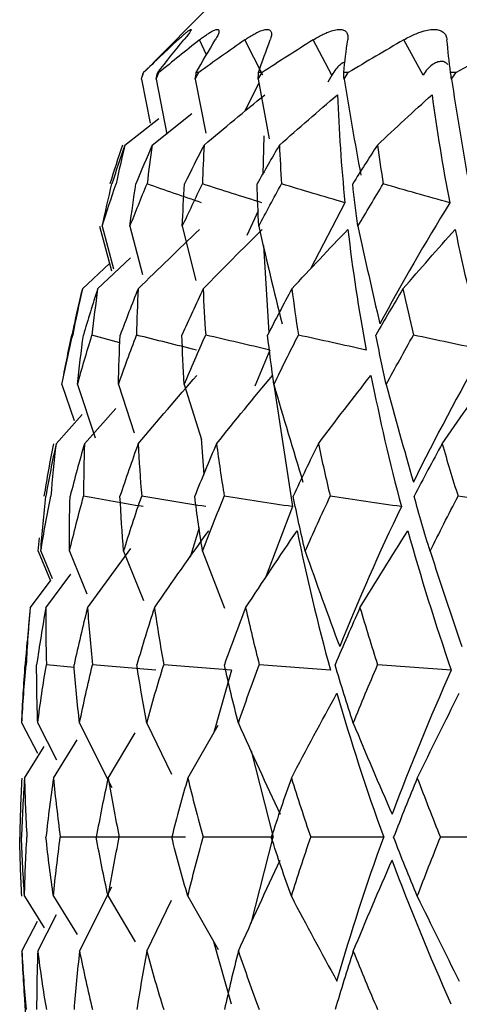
# Paper-space layout 'Notes Area' of a CAD drawing. Header units: millimetres. Extents: x -25 to 96, y -3 to 362.
# Tile 5 of 15: x -22.49 to -17.2, y 141.19 to 153.03. Entities that reach past the tile are written whole.
import ezdxf

# ---------------------------------------------------------------- set-up
doc = ezdxf.new("R2010")
doc.units = ezdxf.units.MM

psp = doc.layouts.new('Notes Area')

# ---------------------------------------------------------------- linework, layer by layer
at = {"color": 7, "linetype": 'Continuous', "lineweight": 25}
for p, q in [((-20.25, 153.15), (-20.884, 152.516)), ((-19.568, 152.367), (-19.782, 152.79)), ((-18.735, 152.367), (-18.96, 152.79)), ((-17.638, 152.367), (-17.871, 152.79)), ((-21.002, 152.397), (-20.883, 152.515)), ((-21.028, 152.317), (-20.923, 151.788)), ((-21.001, 152.397), (-21.002, 152.397)), ((-20.85, 152.317), (-20.721, 151.658)), ((-20.816, 152.397), (-20.831, 152.397)), ((-20.379, 152.317), (-20.254, 151.667)), ((-20.338, 152.397), (-20.367, 152.397)), ((-19.622, 152.317), (-19.49, 151.601)), ((-19.576, 152.397), (-19.618, 152.397)), ((-18.735, 152.367), (-18.784, 152.28)), ((-18.538, 152.397), (-18.593, 152.397)), ((-17.24, 152.397), (-17.307, 152.397)), ((-19.614, 152.274), (-19.781, 151.933)), ((-21.225, 151.525), (-20.819, 151.846)), ((-20.896, 151.525), (-20.421, 151.906)), ((-19.555, 151.635), (-19.568, 151.172)), ((-18.578, 150.83), (-18.991, 150.035)), ((-19.623, 150.732), (-19.757, 150.436)), ((-21.53, 150.548), (-21.389, 150.011)), ((-21.498, 150.548), (-21.364, 150.035)), ((-21.165, 150.548), (-21.015, 149.967)), ((-20.535, 150.548), (-20.371, 149.896)), ((-19.56, 150.316), (-19.495, 149.267)), ((-21.554, 149.796), (-21.16, 150.167)), ((-21.738, 149.796), (-21.412, 150.101)), ((-21.285, 149.147), (-21.622, 149.239)), ((-19.482, 149.06), (-19.662, 148.627)), ((-21.983, 148.645), (-21.836, 148.211)), ((-21.796, 148.645), (-21.582, 148.004)), ((-21.304, 148.645), (-21.113, 148.063)), ((-20.512, 148.645), (-20.303, 147.982)), ((-19.432, 148.641), (-19.21, 147.176)), ((-22.054, 147.933), (-21.739, 148.284)), ((-21.712, 147.933), (-21.337, 148.358)), ((-20.307, 147.995), (-20.278, 147.562)), ((-19.21, 147.176), (-19.539, 146.31)), ((-20.331, 146.92), (-20.441, 146.569)), ((-22.271, 146.639), (-22.253, 146.802)), ((-22.271, 146.639), (-22.121, 146.285)), ((-22.238, 146.639), (-22.101, 146.312)), ((-21.893, 146.639), (-21.682, 146.129)), ((-21.676, 145.96), (-21.155, 146.671)), ((-21.241, 146.639), (-21.002, 146.046)), ((-20.291, 146.639), (-20.027, 145.953)), ((-22.367, 145.96), (-22.121, 146.285)), ((-22.177, 145.96), (-21.876, 146.362)), ((-22.367, 145.96), (-22.402, 145.544)), ((-21.835, 145.243), (-22.171, 145.274)), ((-19.943, 145.21), (-20.155, 144.459)), ((-22.466, 144.571), (-22.278, 144.21)), ((-22.275, 144.571), (-22.048, 144.13)), ((-21.772, 144.571), (-21.382, 143.797)), ((-20.963, 144.571), (-20.666, 143.958)), ((-20.469, 143.911), (-20.103, 144.549)), ((-22.086, 143.911), (-21.801, 144.371)), ((-21.428, 143.911), (-21.101, 144.457)), ((-22.434, 143.911), (-22.196, 144.29)), ((-19.707, 144.237), (-19.441, 143.2)), ((-19.707, 142.163), (-19.441, 143.2)), ((-21.772, 141.829), (-21.382, 142.603)), ((-22.434, 142.489), (-22.196, 142.11)), ((-22.086, 142.489), (-21.801, 142.029)), ((-21.428, 142.489), (-21.101, 141.943)), ((-20.469, 142.489), (-20.103, 141.851)), ((-20.963, 141.829), (-20.666, 142.442)), ((-22.275, 141.829), (-22.048, 142.27)), ((-22.466, 141.829), (-22.278, 142.19)), ((-19.943, 141.19), (-20.155, 141.941))]:
    psp.add_line(p, q, dxfattribs=at)
at = {"color": 8, "linetype": 'Continuous', "lineweight": 25}
psp.add_line((-20.243, 152.612), (-20.327, 152.79), dxfattribs=at)
at = {"color": 7, "linetype": 'Continuous', "lineweight": 25}
for start, end in [(167.6017, 168.3588), (175.3616, 176.4041), (183.5975, 184.6573)]:
    psp.add_arc((6.5, 143.2), 29, start, end, dxfattribs=at)
for points, knots in [([(-20.587, 152.79), (-20.573, 152.803), (-20.545, 152.828), (-20.51, 152.859), (-20.476, 152.888), (-20.446, 152.91), (-20.429, 152.919), (-20.427, 152.91), (-20.442, 152.885), (-20.469, 152.846), (-20.5, 152.809), (-20.515, 152.79)], [0, 0, 0, 0, 0.081752, 0.164931, 0.250654, 0.376507, 0.500448, 0.624254, 0.749972, 0.877224, 1, 1, 1, 1]), ([(-20.327, 152.79), (-20.311, 152.803), (-20.278, 152.828), (-20.234, 152.859), (-20.188, 152.888), (-20.145, 152.91), (-20.112, 152.919), (-20.094, 152.91), (-20.093, 152.885), (-20.105, 152.846), (-20.127, 152.809), (-20.138, 152.79)], [0, 0, 0, 0, 0.081752, 0.164931, 0.250654, 0.376507, 0.500448, 0.624254, 0.749972, 0.877224, 1, 1, 1, 1]), ([(-19.782, 152.79), (-19.764, 152.803), (-19.726, 152.828), (-19.673, 152.859), (-19.617, 152.888), (-19.561, 152.91), (-19.513, 152.919), (-19.48, 152.91), (-19.463, 152.885), (-19.459, 152.846), (-19.471, 152.809), (-19.477, 152.79)], [0, 0, 0, 0, 0.081752, 0.164931, 0.250654, 0.376507, 0.500448, 0.624254, 0.749972, 0.877224, 1, 1, 1, 1]), ([(-18.96, 152.79), (-18.939, 152.803), (-18.897, 152.828), (-18.837, 152.859), (-18.771, 152.888), (-18.703, 152.91), (-18.64, 152.919), (-18.591, 152.91), (-18.559, 152.885), (-18.54, 152.846), (-18.542, 152.809), (-18.544, 152.79)], [0, 0, 0, 0, 0.081752, 0.164931, 0.250654, 0.376507, 0.500448, 0.624254, 0.749972, 0.877224, 1, 1, 1, 1]), ([(-17.871, 152.79), (-17.848, 152.803), (-17.802, 152.828), (-17.736, 152.859), (-17.661, 152.888), (-17.582, 152.91), (-17.505, 152.919), (-17.442, 152.91), (-17.394, 152.885), (-17.36, 152.846), (-17.353, 152.809), (-17.35, 152.79)], [0, 0, 0, 0, 0.081752, 0.164931, 0.250654, 0.376507, 0.500448, 0.624254, 0.749972, 0.877224, 1, 1, 1, 1]), ([(-18.578, 152.523), (-18.582, 152.522), (-18.601, 152.519), (-18.639, 152.49), (-18.688, 152.44), (-18.719, 152.392), (-18.735, 152.367)], [0, 0, 0, 0, 0.095316, 0.396423, 0.699747, 1, 1, 1, 1]), ([(-17.341, 152.495), (-17.35, 152.504), (-17.373, 152.526), (-17.418, 152.533), (-17.472, 152.524), (-17.529, 152.491), (-17.586, 152.44), (-17.621, 152.392), (-17.638, 152.367)], [0, 0, 0, 0, 0.132759, 0.306299, 0.479986, 0.653063, 0.827414, 1, 1, 1, 1])]:
    psp.add_open_spline(points, degree=3, knots=knots, dxfattribs=at)
for points in [[(-20.587, 152.79), (-20.728, 152.66), (-20.865, 152.529), (-21.001, 152.397)], [(-20.831, 152.397), (-20.729, 152.529), (-20.623, 152.66), (-20.515, 152.79)], [(-20.327, 152.79), (-20.493, 152.66), (-20.655, 152.529), (-20.816, 152.397)], [(-20.367, 152.397), (-20.294, 152.529), (-20.217, 152.66), (-20.138, 152.79)], [(-19.782, 152.79), (-19.97, 152.66), (-20.155, 152.529), (-20.338, 152.397)], [(-19.618, 152.397), (-19.574, 152.529), (-19.527, 152.66), (-19.477, 152.79)], [(-18.96, 152.79), (-19.167, 152.66), (-19.372, 152.529), (-19.576, 152.397)], [(-18.593, 152.397), (-18.58, 152.529), (-18.563, 152.66), (-18.544, 152.79)], [(-17.871, 152.79), (-18.095, 152.66), (-18.317, 152.529), (-18.538, 152.397)], [(-17.307, 152.397), (-17.324, 152.529), (-17.339, 152.66), (-17.35, 152.79)], [(-16.531, 152.79), (-16.769, 152.66), (-17.005, 152.529), (-17.24, 152.397)], [(-21.028, 152.317), (-21.019, 152.344), (-21.01, 152.37), (-21.001, 152.397)], [(-21.028, 152.317), (-21.019, 152.344), (-21.011, 152.37), (-21.002, 152.397)], [(-20.85, 152.317), (-20.838, 152.344), (-20.827, 152.37), (-20.816, 152.397)], [(-20.85, 152.317), (-20.844, 152.344), (-20.837, 152.37), (-20.831, 152.397)], [(-20.379, 152.317), (-20.365, 152.344), (-20.352, 152.37), (-20.338, 152.397)], [(-20.379, 152.317), (-20.375, 152.344), (-20.371, 152.37), (-20.367, 152.397)], [(-19.622, 152.317), (-19.606, 152.344), (-19.591, 152.37), (-19.576, 152.397)], [(-19.622, 152.317), (-19.62, 152.344), (-19.619, 152.37), (-19.618, 152.397)], [(-18.589, 152.317), (-18.591, 152.344), (-18.592, 152.37), (-18.593, 152.397)], [(-18.589, 152.317), (-18.572, 152.344), (-18.555, 152.37), (-18.538, 152.397)], [(-18.589, 152.317), (-18.525, 151.931), (-18.458, 151.547), (-18.387, 151.163)], [(-17.296, 152.317), (-17.3, 152.344), (-17.303, 152.37), (-17.307, 152.397)], [(-17.296, 152.317), (-17.277, 152.344), (-17.259, 152.37), (-17.24, 152.397)], [(-17.296, 152.317), (-17.236, 151.931), (-17.174, 151.547), (-17.108, 151.163)], [(-20.273, 151.525), (-20.031, 151.729), (-19.786, 151.931), (-19.541, 152.131)], [(-19.366, 151.525), (-19.134, 151.729), (-18.901, 151.931), (-18.667, 152.131)], [(-18.667, 152.131), (-18.652, 151.703), (-18.622, 151.27), (-18.578, 150.83)], [(-18.187, 151.525), (-17.97, 151.729), (-17.751, 151.931), (-17.53, 152.131)], [(-17.53, 152.131), (-17.473, 151.703), (-17.402, 151.27), (-17.317, 150.83)], [(-21.256, 151.525), (-21.308, 151.37), (-21.358, 151.214), (-21.406, 151.057)], [(-21.225, 151.525), (-21.28, 151.37), (-21.332, 151.214), (-21.383, 151.057)], [(-21.225, 151.525), (-21.263, 151.37), (-21.299, 151.214), (-21.332, 151.057)], [(-20.896, 151.525), (-20.964, 151.37), (-21.03, 151.214), (-21.094, 151.057)], [(-20.896, 151.525), (-20.919, 151.37), (-20.94, 151.214), (-20.959, 151.057)], [(-20.273, 151.525), (-20.353, 151.37), (-20.432, 151.214), (-20.508, 151.057)], [(-20.273, 151.525), (-20.282, 151.37), (-20.288, 151.214), (-20.292, 151.057)], [(-19.366, 151.525), (-19.458, 151.37), (-19.547, 151.214), (-19.634, 151.057)], [(-19.366, 151.525), (-19.36, 151.37), (-19.351, 151.214), (-19.341, 151.057)], [(-18.187, 151.525), (-18.289, 151.37), (-18.388, 151.214), (-18.485, 151.057)], [(-18.187, 151.525), (-18.166, 151.37), (-18.142, 151.214), (-18.117, 151.057)], [(-21.498, 150.548), (-21.446, 150.718), (-21.39, 150.887), (-21.332, 151.057)], [(-21.498, 150.548), (-21.462, 150.718), (-21.424, 150.887), (-21.383, 151.057)], [(-21.165, 150.548), (-21.099, 150.718), (-21.031, 150.887), (-20.959, 151.057)], [(-21.165, 150.548), (-21.144, 150.718), (-21.12, 150.887), (-21.094, 151.057)], [(-20.303, 150.83), (-20.522, 150.906), (-20.741, 150.982), (-20.959, 151.057)], [(-20.535, 150.548), (-20.456, 150.718), (-20.376, 150.887), (-20.292, 151.057)], [(-20.535, 150.548), (-20.528, 150.718), (-20.519, 150.887), (-20.508, 151.057)], [(-19.578, 150.83), (-19.816, 150.906), (-20.054, 150.982), (-20.292, 151.057)], [(-19.616, 150.548), (-19.624, 150.718), (-19.63, 150.887), (-19.634, 151.057)], [(-19.616, 150.548), (-19.527, 150.718), (-19.435, 150.887), (-19.341, 151.057)], [(-18.578, 150.83), (-18.832, 150.906), (-19.086, 150.982), (-19.341, 151.057)], [(-18.422, 150.548), (-18.445, 150.718), (-18.466, 150.887), (-18.485, 151.057)], [(-18.422, 150.548), (-18.323, 150.718), (-18.221, 150.887), (-18.117, 151.057)], [(-17.317, 150.83), (-17.584, 150.906), (-17.85, 150.982), (-18.117, 151.057)], [(-17.317, 150.83), (-17.614, 150.35), (-17.894, 149.864), (-18.158, 149.373)], [(-19.616, 150.548), (-19.526, 150.155), (-19.432, 149.764), (-19.335, 149.373)], [(-18.422, 150.548), (-18.337, 150.155), (-18.249, 149.764), (-18.158, 149.373)], [(-21.067, 149.796), (-20.822, 150.036), (-20.576, 150.273), (-20.328, 150.509)], [(-20.284, 149.796), (-20.049, 150.036), (-19.812, 150.274), (-19.573, 150.509)], [(-19.217, 149.796), (-18.994, 150.036), (-18.769, 150.273), (-18.543, 150.509)], [(-18.543, 150.509), (-18.487, 150.031), (-18.414, 149.548), (-18.323, 149.06)], [(-17.88, 149.796), (-17.672, 150.036), (-17.463, 150.274), (-17.252, 150.509)], [(-17.252, 150.509), (-17.153, 150.031), (-17.038, 149.548), (-16.908, 149.06)], [(-21.738, 149.796), (-21.783, 149.611), (-21.825, 149.425), (-21.864, 149.239)], [(-21.738, 149.796), (-21.78, 149.611), (-21.818, 149.425), (-21.854, 149.239)], [(-21.554, 149.796), (-21.614, 149.611), (-21.671, 149.425), (-21.725, 149.239)], [(-21.554, 149.796), (-21.579, 149.611), (-21.602, 149.425), (-21.622, 149.239)], [(-21.067, 149.796), (-21.142, 149.611), (-21.213, 149.425), (-21.282, 149.239)], [(-21.067, 149.796), (-21.076, 149.611), (-21.083, 149.425), (-21.086, 149.239)], [(-20.284, 149.796), (-20.372, 149.611), (-20.457, 149.425), (-20.54, 149.239)], [(-20.284, 149.796), (-20.277, 149.611), (-20.267, 149.425), (-20.254, 149.239)], [(-19.217, 149.796), (-19.317, 149.611), (-19.415, 149.425), (-19.509, 149.239)], [(-19.217, 149.796), (-19.193, 149.611), (-19.167, 149.425), (-19.138, 149.239)], [(-17.88, 149.796), (-17.991, 149.611), (-18.099, 149.425), (-18.205, 149.239)], [(-17.88, 149.796), (-17.84, 149.611), (-17.798, 149.425), (-17.754, 149.239)], [(-21.983, 148.645), (-21.943, 148.843), (-21.9, 149.042), (-21.854, 149.239)], [(-21.983, 148.645), (-21.946, 148.843), (-21.907, 149.042), (-21.864, 149.239)], [(-21.796, 148.645), (-21.741, 148.843), (-21.683, 149.042), (-21.622, 149.239)], [(-21.796, 148.645), (-21.776, 148.843), (-21.752, 149.042), (-21.725, 149.239)], [(-21.304, 148.645), (-21.234, 148.843), (-21.162, 149.042), (-21.086, 149.239)], [(-21.304, 148.645), (-21.3, 148.843), (-21.292, 149.042), (-21.282, 149.239)], [(-20.366, 149.06), (-20.607, 149.12), (-20.846, 149.18), (-21.086, 149.239)], [(-20.512, 148.645), (-20.524, 148.843), (-20.534, 149.042), (-20.54, 149.239)], [(-20.512, 148.645), (-20.429, 148.843), (-20.343, 149.042), (-20.254, 149.239)], [(-19.482, 149.06), (-19.739, 149.12), (-19.997, 149.18), (-20.254, 149.239)], [(-19.433, 148.645), (-19.461, 148.843), (-19.487, 149.042), (-19.509, 149.239)], [(-19.433, 148.645), (-19.338, 148.843), (-19.239, 149.042), (-19.138, 149.239)], [(-18.323, 149.06), (-18.595, 149.12), (-18.867, 149.18), (-19.138, 149.239)], [(-18.081, 148.645), (-18.125, 148.843), (-18.166, 149.042), (-18.205, 149.239)], [(-18.081, 148.645), (-17.974, 148.843), (-17.865, 149.042), (-17.754, 149.239)], [(-16.908, 149.06), (-17.19, 149.12), (-17.472, 149.18), (-17.754, 149.239)], [(-16.908, 149.06), (-17.209, 148.534), (-17.491, 148.005), (-17.755, 147.472)], [(-21.066, 147.933), (-20.833, 148.21), (-20.598, 148.484), (-20.36, 148.755)], [(-20.123, 147.933), (-19.901, 148.21), (-19.676, 148.484), (-19.449, 148.755)], [(-18.898, 147.933), (-18.689, 148.21), (-18.478, 148.484), (-18.265, 148.755)], [(-18.265, 148.755), (-18.162, 148.233), (-18.04, 147.707), (-17.899, 147.176)], [(-17.408, 147.933), (-17.216, 148.21), (-17.021, 148.484), (-16.825, 148.755)], [(-19.433, 148.645), (-19.32, 148.252), (-19.203, 147.861), (-19.083, 147.472)], [(-18.081, 148.645), (-17.976, 148.252), (-17.867, 147.861), (-17.755, 147.472)], [(-22.087, 147.933), (-22.128, 147.723), (-22.166, 147.512), (-22.2, 147.301)], [(-22.054, 147.933), (-22.099, 147.723), (-22.141, 147.512), (-22.178, 147.301)], [(-22.054, 147.933), (-22.079, 147.723), (-22.1, 147.512), (-22.117, 147.301)], [(-21.712, 147.933), (-21.774, 147.723), (-21.831, 147.512), (-21.885, 147.301)], [(-21.712, 147.933), (-21.72, 147.723), (-21.723, 147.512), (-21.723, 147.301)], [(-21.066, 147.933), (-21.142, 147.723), (-21.215, 147.512), (-21.285, 147.301)], [(-21.066, 147.933), (-21.055, 147.723), (-21.042, 147.512), (-21.024, 147.301)], [(-20.123, 147.933), (-20.214, 147.723), (-20.302, 147.512), (-20.386, 147.301)], [(-20.123, 147.933), (-20.096, 147.723), (-20.065, 147.512), (-20.03, 147.301)], [(-18.898, 147.933), (-19.002, 147.723), (-19.103, 147.512), (-19.201, 147.301)], [(-18.898, 147.933), (-18.854, 147.723), (-18.806, 147.512), (-18.755, 147.301)], [(-17.408, 147.933), (-17.524, 147.723), (-17.636, 147.512), (-17.746, 147.301)], [(-17.408, 147.933), (-17.347, 147.723), (-17.283, 147.512), (-17.217, 147.301)], [(-22.238, 146.639), (-22.202, 146.86), (-22.161, 147.081), (-22.117, 147.301)], [(-22.238, 146.639), (-22.222, 146.86), (-22.202, 147.081), (-22.178, 147.301)], [(-21.893, 146.639), (-21.895, 146.86), (-21.892, 147.081), (-21.885, 147.301)], [(-21.893, 146.639), (-21.84, 146.86), (-21.784, 147.081), (-21.723, 147.301)], [(-21.008, 147.176), (-21.246, 147.218), (-21.485, 147.26), (-21.723, 147.301)], [(-21.241, 146.639), (-21.26, 146.86), (-21.274, 147.081), (-21.285, 147.301)], [(-21.241, 146.639), (-21.173, 146.86), (-21.1, 147.081), (-21.024, 147.301)], [(-20.251, 147.176), (-20.509, 147.218), (-20.767, 147.26), (-21.024, 147.301)], [(-20.291, 146.639), (-20.326, 146.86), (-20.358, 147.081), (-20.386, 147.301)], [(-20.291, 146.639), (-20.208, 146.86), (-20.121, 147.081), (-20.03, 147.301)], [(-19.21, 147.176), (-19.484, 147.218), (-19.757, 147.26), (-20.03, 147.301)], [(-19.056, 146.639), (-19.108, 146.86), (-19.156, 147.081), (-19.201, 147.301)], [(-19.056, 146.639), (-18.959, 146.86), (-18.859, 147.081), (-18.755, 147.301)], [(-17.899, 147.176), (-18.185, 147.218), (-18.47, 147.26), (-18.755, 147.301)], [(-17.553, 146.639), (-17.621, 146.86), (-17.685, 147.081), (-17.746, 147.301)], [(-17.553, 146.639), (-17.444, 146.86), (-17.332, 147.081), (-17.217, 147.301)], [(-16.337, 147.176), (-16.631, 147.218), (-16.924, 147.26), (-17.217, 147.301)], [(-17.899, 147.176), (-18.168, 146.617), (-18.415, 146.056), (-18.641, 145.492)], [(-20.871, 145.96), (-20.656, 146.272), (-20.438, 146.58), (-20.217, 146.887)], [(-19.773, 145.96), (-19.569, 146.272), (-19.362, 146.58), (-19.153, 146.887)], [(-19.153, 146.887), (-19.041, 146.331), (-18.908, 145.772), (-18.753, 145.21)], [(-18.397, 145.96), (-18.207, 146.272), (-18.015, 146.58), (-17.821, 146.887)], [(-17.821, 146.887), (-17.667, 146.331), (-17.493, 145.772), (-17.299, 145.21)], [(-19.056, 146.639), (-18.921, 146.255), (-18.783, 145.873), (-18.641, 145.492)], [(-17.553, 146.639), (-17.429, 146.255), (-17.302, 145.873), (-17.171, 145.492)], [(-22.367, 145.96), (-22.387, 145.732), (-22.402, 145.503), (-22.414, 145.274)], [(-22.177, 145.96), (-22.218, 145.732), (-22.255, 145.503), (-22.288, 145.274)], [(-22.177, 145.96), (-22.179, 145.732), (-22.177, 145.503), (-22.171, 145.274)], [(-21.676, 145.96), (-21.734, 145.732), (-21.788, 145.503), (-21.838, 145.274)], [(-21.676, 145.96), (-21.66, 145.732), (-21.64, 145.503), (-21.616, 145.274)], [(-20.871, 145.96), (-20.945, 145.732), (-21.015, 145.503), (-21.082, 145.274)], [(-20.871, 145.96), (-20.837, 145.732), (-20.8, 145.503), (-20.758, 145.274)], [(-19.773, 145.96), (-19.862, 145.732), (-19.948, 145.503), (-20.029, 145.274)], [(-19.773, 145.96), (-19.722, 145.732), (-19.667, 145.503), (-19.609, 145.274)], [(-18.397, 145.96), (-18.5, 145.732), (-18.6, 145.503), (-18.696, 145.274)], [(-18.397, 145.96), (-18.329, 145.732), (-18.259, 145.503), (-18.185, 145.274)], [(-22.466, 144.571), (-22.453, 144.806), (-22.436, 145.04), (-22.414, 145.274)], [(-22.466, 144.571), (-22.457, 144.806), (-22.443, 145.04), (-22.425, 145.274)], [(-22.275, 144.571), (-22.284, 144.806), (-22.288, 145.04), (-22.288, 145.274)], [(-22.275, 144.571), (-22.245, 144.806), (-22.21, 145.04), (-22.171, 145.274)], [(-21.772, 144.571), (-21.798, 144.806), (-21.82, 145.04), (-21.838, 145.274)], [(-21.772, 144.571), (-21.724, 144.806), (-21.672, 145.04), (-21.616, 145.274)], [(-20.854, 145.21), (-21.108, 145.231), (-21.362, 145.253), (-21.616, 145.274)], [(-20.963, 144.571), (-21.007, 144.806), (-21.046, 145.04), (-21.082, 145.274)], [(-20.963, 144.571), (-20.899, 144.806), (-20.831, 145.04), (-20.758, 145.274)], [(-19.943, 145.21), (-20.215, 145.231), (-20.487, 145.253), (-20.758, 145.274)], [(-19.86, 144.571), (-19.921, 144.806), (-19.977, 145.04), (-20.029, 145.274)], [(-19.86, 144.571), (-19.78, 144.806), (-19.696, 145.04), (-19.609, 145.274)], [(-18.753, 145.21), (-19.039, 145.231), (-19.324, 145.253), (-19.609, 145.274)], [(-18.478, 144.571), (-18.555, 144.806), (-18.627, 145.04), (-18.696, 145.274)], [(-18.478, 144.571), (-18.384, 144.806), (-18.286, 145.04), (-18.185, 145.274)], [(-17.299, 145.21), (-17.595, 145.231), (-17.89, 145.253), (-18.185, 145.274)], [(-17.299, 145.21), (-17.557, 144.633), (-17.794, 144.055), (-18.01, 143.476)], [(-19.223, 143.911), (-19.043, 144.254), (-18.86, 144.594), (-18.674, 144.931)], [(-18.674, 144.931), (-18.509, 144.355), (-18.321, 143.778), (-18.112, 143.2)], [(-17.707, 143.911), (-17.542, 144.254), (-17.373, 144.594), (-17.202, 144.931)], [(-19.86, 144.571), (-19.696, 144.204), (-19.528, 143.839), (-19.357, 143.476)], [(-18.478, 144.571), (-18.326, 144.204), (-18.17, 143.839), (-18.01, 143.476)], [(-22.467, 143.911), (-22.479, 143.675), (-22.488, 143.438), (-22.492, 143.2)], [(-22.434, 143.911), (-22.45, 143.675), (-22.463, 143.438), (-22.47, 143.2)], [(-22.434, 143.911), (-22.429, 143.675), (-22.419, 143.438), (-22.405, 143.2)], [(-22.086, 143.911), (-22.12, 143.675), (-22.15, 143.438), (-22.176, 143.2)], [(-22.086, 143.911), (-22.063, 143.675), (-22.035, 143.438), (-22.004, 143.2)], [(-21.428, 143.911), (-21.48, 143.675), (-21.527, 143.438), (-21.571, 143.2)], [(-21.428, 143.911), (-21.387, 143.675), (-21.342, 143.438), (-21.293, 143.2)], [(-20.469, 143.911), (-20.538, 143.675), (-20.602, 143.438), (-20.662, 143.2)], [(-20.469, 143.911), (-20.412, 143.675), (-20.35, 143.438), (-20.284, 143.2)], [(-19.223, 143.911), (-19.307, 143.675), (-19.387, 143.438), (-19.464, 143.2)], [(-19.223, 143.911), (-19.149, 143.675), (-19.071, 143.438), (-18.99, 143.2)], [(-17.707, 143.911), (-17.806, 143.675), (-17.901, 143.438), (-17.992, 143.2)], [(-17.707, 143.911), (-17.618, 143.675), (-17.525, 143.438), (-17.429, 143.2)], [(-22.467, 142.489), (-22.479, 142.725), (-22.488, 142.962), (-22.492, 143.2)], [(-22.434, 142.489), (-22.45, 142.725), (-22.463, 142.962), (-22.47, 143.2)], [(-22.434, 142.489), (-22.429, 142.725), (-22.419, 142.962), (-22.405, 143.2)], [(-22.086, 142.489), (-22.12, 142.725), (-22.15, 142.962), (-22.176, 143.2)], [(-22.086, 142.489), (-22.063, 142.725), (-22.035, 142.962), (-22.004, 143.2)], [(-21.265, 143.2), (-21.512, 143.2), (-21.758, 143.2), (-22.004, 143.2)], [(-21.428, 142.489), (-21.48, 142.725), (-21.527, 142.962), (-21.571, 143.2)], [(-21.428, 142.489), (-21.387, 142.725), (-21.342, 142.962), (-21.293, 143.2)], [(-20.497, 143.2), (-20.763, 143.2), (-21.028, 143.2), (-21.293, 143.2)], [(-20.469, 142.489), (-20.538, 142.725), (-20.602, 142.962), (-20.662, 143.2)], [(-20.469, 142.489), (-20.412, 142.725), (-20.35, 142.962), (-20.284, 143.2)], [(-19.441, 143.2), (-19.722, 143.2), (-20.003, 143.2), (-20.284, 143.2)], [(-19.223, 142.489), (-19.307, 142.725), (-19.387, 142.962), (-19.464, 143.2)], [(-19.223, 142.489), (-19.149, 142.725), (-19.071, 142.962), (-18.99, 143.2)], [(-18.112, 143.2), (-18.405, 143.2), (-18.697, 143.2), (-18.99, 143.2)], [(-18.674, 141.469), (-18.509, 142.045), (-18.321, 142.622), (-18.112, 143.2)], [(-17.707, 142.489), (-17.806, 142.725), (-17.901, 142.962), (-17.992, 143.2)], [(-17.707, 142.489), (-17.618, 142.725), (-17.525, 142.962), (-17.429, 143.2)], [(-16.529, 143.2), (-16.829, 143.2), (-17.129, 143.2), (-17.429, 143.2)], [(-19.86, 141.829), (-19.696, 142.196), (-19.528, 142.561), (-19.357, 142.924)], [(-18.478, 141.829), (-18.326, 142.196), (-18.17, 142.561), (-18.01, 142.924)], [(-17.299, 141.19), (-17.557, 141.767), (-17.794, 142.345), (-18.01, 142.924)], [(-19.223, 142.489), (-19.043, 142.146), (-18.86, 141.806), (-18.674, 141.469)], [(-17.707, 142.489), (-17.542, 142.146), (-17.373, 141.806), (-17.202, 141.469)], [(-22.466, 141.829), (-22.453, 141.594), (-22.436, 141.36), (-22.414, 141.126)], [(-22.466, 141.829), (-22.457, 141.594), (-22.443, 141.36), (-22.425, 141.126)], [(-22.275, 141.829), (-22.284, 141.594), (-22.288, 141.36), (-22.288, 141.126)], [(-22.275, 141.829), (-22.245, 141.594), (-22.21, 141.36), (-22.171, 141.126)], [(-21.772, 141.829), (-21.798, 141.594), (-21.82, 141.36), (-21.838, 141.126)], [(-21.772, 141.829), (-21.724, 141.594), (-21.672, 141.36), (-21.616, 141.126)], [(-20.963, 141.829), (-21.007, 141.594), (-21.046, 141.36), (-21.082, 141.126)], [(-20.963, 141.829), (-20.899, 141.594), (-20.831, 141.36), (-20.758, 141.126)], [(-19.86, 141.829), (-19.921, 141.594), (-19.977, 141.36), (-20.029, 141.126)], [(-19.86, 141.829), (-19.78, 141.594), (-19.696, 141.36), (-19.609, 141.126)], [(-18.478, 141.829), (-18.555, 141.594), (-18.627, 141.36), (-18.696, 141.126)], [(-18.478, 141.829), (-18.384, 141.594), (-18.286, 141.36), (-18.185, 141.126)]]:
    psp.add_open_spline(points, degree=3, dxfattribs=at)

doc.saveas('drawing.dxf')
